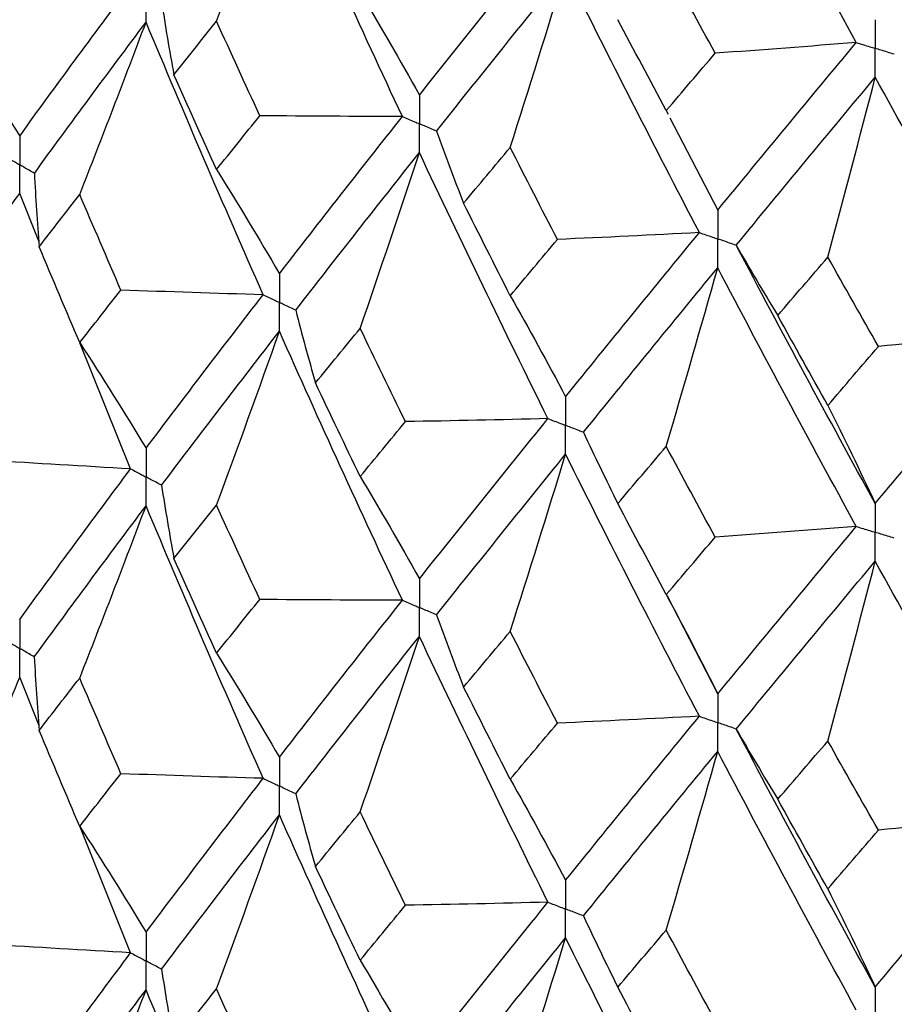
# Paper-space layout '_Trimetric' of a CAD drawing. Header units: millimetres. Extents: x -25 to 160, y -13 to 387.
# Tile 14 of 58: x -14.49 to -9.76, y 20.63 to 25.95. Entities that reach past the tile are written whole.
import ezdxf

# ---------------------------------------------------------------- set-up
doc = ezdxf.new("R2010")
doc.units = ezdxf.units.MM

psp = doc.layouts.new('_Trimetric')

# ---------------------------------------------------------------- linework, layer by layer
at = {"color": 7, "linetype": 'Continuous', "lineweight": 25}
for p, q in [((-10.9926, 25.4577), (-10.9832, 25.4395)), ((-10.9727, 25.4192), (-10.7144, 24.9199)), ((-14.3847, 24.7521), (-14.4885, 25.0096)), ((-13.8886, 23.5219), (-14.1636, 24.2037)), ((-10.7144, 22.3055), (-10.9854, 22.8331)), ((-14.3848, 22.1384), (-14.4885, 22.396)), ((-13.8886, 20.9063), (-14.1642, 21.5905))]:
    psp.add_line(p, q, dxfattribs=at)
for points in [[(-9.9655, 25.8258), (-10.2186, 26.2879), (-10.4683, 26.7532), (-10.7144, 27.2223)], [(-13.424, 25.9408), (-13.3086, 26.2538), (-13.1953, 26.5671), (-13.0843, 26.8808)], [(-12.4192, 25.426), (-12.6455, 25.9087), (-12.8673, 26.3939), (-13.0843, 26.8808)], [(-12.3274, 25.5418), (-12.0999, 25.8285), (-11.8682, 26.1176), (-11.6325, 26.4087)], [(-10.7283, 25.7679), (-10.8168, 25.9305), (-10.9049, 26.0935), (-10.9926, 26.257)], [(-12.2351, 25.3469), (-12.0065, 25.6343), (-11.7735, 25.9243), (-11.5367, 26.2163)], [(-11.8362, 25.259), (-11.7344, 25.5778), (-11.6346, 25.8969), (-11.5367, 26.2163)], [(-10.8137, 24.7989), (-11.0587, 25.2689), (-11.2998, 25.7416), (-11.5367, 26.2163)], [(-14.4885, 25.3206), (-14.2937, 25.5898), (-14.0936, 25.8618), (-13.8886, 26.1361)], [(-12.6475, 26.0958), (-12.5387, 25.9141), (-12.432, 25.7294), (-12.3274, 25.5418)], [(-13.7216, 26.0475), (-13.7014, 25.9156), (-13.6792, 25.7838), (-13.6547, 25.652)], [(-14.4093, 25.1188), (-14.2131, 25.3886), (-14.0117, 25.6612), (-13.8053, 25.9361)], [(-14.1638, 25.0048), (-14.042, 25.3148), (-13.9225, 25.6253), (-13.8053, 25.9361)], [(-13.172, 24.4629), (-13.3878, 24.9512), (-13.599, 25.4425), (-13.8053, 25.9361)], [(-13.6547, 25.652), (-13.5784, 25.748), (-13.5015, 25.8443), (-13.424, 25.9408)], [(-13.1899, 25.4302), (-13.2685, 25.6001), (-13.3466, 25.7704), (-13.424, 25.9408)], [(-10.9926, 25.4577), (-11.0802, 25.6213), (-11.1673, 25.7852), (-11.254, 25.9493)], [(-14.8647, 25.9028), (-14.7369, 25.7115), (-14.6115, 25.5174), (-14.4885, 25.3206)], [(-9.9655, 25.8258), (-10.2194, 25.8054), (-10.4737, 25.7861), (-10.7283, 25.7679)], [(-10.7144, 24.9199), (-10.4684, 25.2193), (-10.2186, 25.5214), (-9.9655, 25.8258)], [(-10.9926, 25.4577), (-10.9049, 25.5608), (-10.8168, 25.6642), (-10.7283, 25.7679)], [(-13.424, 25.1393), (-13.5015, 25.3099), (-13.5784, 25.4808), (-13.6547, 25.652)], [(-10.6146, 24.7301), (-10.3676, 25.0304), (-10.1168, 25.3334), (-9.8627, 25.6386)], [(-10.1188, 24.6664), (-10.0318, 24.9903), (-9.9464, 25.3144), (-9.8627, 25.6386)], [(-9.0898, 24.2616), (-9.3508, 24.718), (-9.6086, 25.1773), (-9.8627, 25.6386)], [(-13.424, 25.1393), (-13.3466, 25.2359), (-13.2685, 25.3329), (-13.1899, 25.4302)], [(-12.4192, 25.426), (-12.6761, 25.4263), (-12.933, 25.4277), (-13.1899, 25.4302)], [(-13.0843, 24.5763), (-12.8672, 24.8567), (-12.6454, 25.1401), (-12.4192, 25.426)], [(-12.2351, 25.3469), (-12.1883, 25.2168), (-12.1394, 25.0869), (-12.0883, 24.9572)], [(-12.9961, 24.379), (-12.7778, 24.6601), (-12.5548, 24.9441), (-12.3274, 25.2307)], [(-12.6475, 24.2811), (-12.5387, 24.5974), (-12.432, 24.9139), (-12.3274, 25.2307)], [(-11.6324, 23.7934), (-11.8682, 24.2695), (-12.1, 24.7488), (-12.3274, 25.2307)], [(-12.0883, 24.9572), (-12.0048, 25.0575), (-11.9208, 25.1581), (-11.8362, 25.259)], [(-11.5811, 24.7616), (-11.6666, 24.9271), (-11.7517, 25.0929), (-11.8362, 25.259)], [(-14.4093, 25.1188), (-14.4026, 24.9865), (-14.3938, 24.8542), (-14.3827, 24.722)], [(-13.424, 25.1393), (-13.3086, 24.9545), (-13.1953, 24.7668), (-13.0843, 24.5763)], [(-15.0576, 24.2101), (-14.8732, 24.4744), (-14.6836, 24.7403), (-14.4885, 25.0096)], [(-14.3827, 24.722), (-14.3103, 24.816), (-14.2374, 24.9102), (-14.1638, 25.0048)], [(-13.9413, 24.4881), (-14.016, 24.66), (-14.0902, 24.8322), (-14.1638, 25.0048)], [(-11.8362, 24.4575), (-11.9208, 24.6237), (-12.0048, 24.7903), (-12.0883, 24.9572)], [(-10.8137, 24.7989), (-11.0693, 24.7853), (-11.3251, 24.7729), (-11.5811, 24.7616)], [(-11.5367, 23.9118), (-11.2998, 24.2044), (-11.0586, 24.5002), (-10.8137, 24.7989)], [(-11.8362, 24.4575), (-11.7517, 24.5585), (-11.6666, 24.6599), (-11.5811, 24.7616)], [(-14.1638, 24.2041), (-14.2373, 24.3763), (-14.3103, 24.549), (-14.3827, 24.722)], [(-10.6146, 24.7301), (-10.5417, 24.6033), (-10.4667, 24.4767), (-10.3896, 24.3505)], [(-9.8627, 23.3341), (-10.1169, 23.7962), (-10.3676, 24.2618), (-10.6146, 24.7301)], [(-10.3896, 24.3505), (-10.2997, 24.4554), (-10.2095, 24.5608), (-10.1188, 24.6664)], [(-9.8454, 24.1832), (-9.9369, 24.344), (-10.0281, 24.505), (-10.1188, 24.6664)], [(-11.4405, 23.7194), (-11.2025, 24.0128), (-10.9603, 24.3094), (-10.7144, 24.6088)], [(-10.9926, 23.643), (-10.898, 23.9648), (-10.8053, 24.2867), (-10.7144, 24.6088)], [(-9.9654, 23.2105), (-10.2186, 23.6733), (-10.4684, 24.1397), (-10.7144, 24.6088)], [(-14.1638, 24.2041), (-14.0902, 24.2983), (-14.016, 24.393), (-13.9413, 24.4881)], [(-13.172, 24.4629), (-13.4285, 24.4702), (-13.685, 24.4786), (-13.9413, 24.4881)], [(-13.8053, 23.6328), (-13.5991, 23.9069), (-13.388, 24.1831), (-13.172, 24.4629)], [(-11.8362, 24.4575), (-11.7344, 24.2785), (-11.6346, 24.0966), (-11.5367, 23.9118)], [(-12.9961, 24.379), (-12.9626, 24.2478), (-12.9269, 24.1168), (-12.8891, 23.9859)], [(-10.1188, 23.8648), (-10.2095, 24.0263), (-10.2997, 24.1882), (-10.3896, 24.3505)], [(-13.7215, 23.4333), (-13.5139, 23.7082), (-13.3015, 23.9849), (-13.0843, 24.2654)], [(-13.424, 23.3253), (-13.3085, 23.6383), (-13.1953, 23.9517), (-13.0843, 24.2654)], [(-12.4192, 22.8118), (-12.6454, 23.2937), (-12.8671, 23.7776), (-13.0843, 24.2654)], [(-12.8891, 23.9859), (-12.8091, 24.084), (-12.7286, 24.1824), (-12.6475, 24.2811)], [(-12.4026, 23.777), (-12.4847, 23.9447), (-12.5664, 24.1127), (-12.6475, 24.2811)], [(-9.8627, 23.3341), (-9.6085, 23.64), (-9.3507, 23.9494), (-9.0898, 24.2616)], [(-9.0898, 24.2616), (-9.3412, 24.2344), (-9.5931, 24.2083), (-9.8454, 24.1832)], [(-14.1638, 24.2041), (-14.042, 24.0164), (-13.9225, 23.826), (-13.8053, 23.6328)], [(-10.1188, 23.8648), (-10.0281, 23.9706), (-9.9369, 24.0767), (-9.8454, 24.1832)], [(-12.6475, 23.4804), (-12.7285, 23.6485), (-12.8091, 23.817), (-12.8891, 23.9859)], [(-10.1188, 23.8648), (-10.0317, 23.691), (-9.9464, 23.5141), (-9.8627, 23.3341)], [(-11.6324, 23.7934), (-11.889, 23.7868), (-12.1458, 23.7813), (-12.4026, 23.777)], [(-12.3274, 22.9274), (-12.1, 23.2133), (-11.8684, 23.5014), (-11.6324, 23.7934)], [(-12.6475, 23.4804), (-12.5664, 23.5788), (-12.4848, 23.6777), (-12.4026, 23.777)], [(-11.4405, 23.7194), (-11.3806, 23.5908), (-11.3185, 23.4623), (-11.2543, 23.3342)], [(-11.2543, 23.3342), (-11.1675, 23.4368), (-11.0803, 23.5397), (-10.9926, 23.643)], [(-10.728, 23.1527), (-10.8167, 23.3157), (-10.9049, 23.4792), (-10.9926, 23.643)], [(-12.2351, 22.7327), (-12.0065, 23.0193), (-11.7738, 23.3081), (-11.5367, 23.6008)], [(-11.8362, 22.6435), (-11.7344, 22.9624), (-11.6346, 23.2815), (-11.5367, 23.6008)], [(-10.8138, 22.1847), (-11.0587, 22.6538), (-11.2996, 23.1253), (-11.5367, 23.6008)], [(-13.8886, 23.5219), (-14.1442, 23.536), (-14.3994, 23.5513), (-14.6545, 23.5677)], [(-14.4885, 22.7071), (-14.2936, 22.9767), (-14.0935, 23.2484), (-13.8886, 23.5219)], [(-12.6475, 23.4804), (-12.5387, 23.2989), (-12.432, 23.1147), (-12.3274, 22.9274)], [(-13.7215, 23.4333), (-13.7013, 23.3014), (-13.679, 23.1695), (-13.6544, 23.0376)], [(-14.4094, 22.5052), (-14.213, 22.7754), (-14.0116, 23.0479), (-13.8053, 23.3221)], [(-14.1638, 22.3913), (-14.042, 22.7012), (-13.9225, 23.0114), (-13.8053, 23.3221)], [(-13.1719, 21.8494), (-13.3879, 22.3381), (-13.5991, 22.8293), (-13.8053, 23.3221)], [(-13.6544, 23.0376), (-13.5782, 23.1332), (-13.5014, 23.229), (-13.424, 23.3253)], [(-13.1902, 22.8161), (-13.2687, 22.9855), (-13.3466, 23.1552), (-13.424, 23.3253)], [(-10.9926, 22.8423), (-11.0803, 23.0058), (-11.1675, 23.1698), (-11.2543, 23.3342)], [(-9.9654, 23.2105), (-10.2193, 23.1901), (-10.4735, 23.1708), (-10.728, 23.1527)], [(-10.7144, 22.3055), (-10.4685, 22.6041), (-10.2188, 22.9052), (-9.9654, 23.2105)], [(-10.9926, 22.8423), (-10.9049, 22.9453), (-10.8167, 23.0488), (-10.728, 23.1527)], [(-13.424, 22.5258), (-13.5014, 22.6962), (-13.5782, 22.8668), (-13.6544, 23.0376)], [(-10.6146, 22.1159), (-10.3676, 22.4154), (-10.117, 22.7172), (-9.8627, 23.0232)], [(-10.1188, 22.0509), (-10.0317, 22.3748), (-9.9463, 22.6989), (-9.8627, 23.0232)], [(-9.0898, 21.6474), (-9.3508, 22.103), (-9.6083, 22.5609), (-9.8627, 23.0232)], [(-10.9926, 22.8423), (-10.898, 22.6663), (-10.8053, 22.4875), (-10.7144, 22.3055)], [(-13.424, 22.5258), (-13.3466, 22.6223), (-13.2687, 22.7191), (-13.1902, 22.8161)], [(-12.4192, 22.8118), (-12.6762, 22.8121), (-12.9332, 22.8135), (-13.1902, 22.8161)], [(-13.0843, 21.9629), (-12.8671, 22.2435), (-12.6453, 22.5267), (-12.4192, 22.8118)], [(-12.2351, 22.7327), (-12.1882, 22.6025), (-12.1392, 22.4726), (-12.0881, 22.3428)], [(-12.9961, 21.7655), (-12.7777, 22.0469), (-12.5547, 22.3308), (-12.3274, 22.6167)], [(-12.6475, 21.6676), (-12.5387, 21.9837), (-12.432, 22.3001), (-12.3274, 22.6167)], [(-11.6324, 21.1799), (-11.8683, 21.6564), (-12.1001, 22.1356), (-12.3274, 22.6167)], [(-12.0881, 22.3428), (-12.0046, 22.4427), (-11.9207, 22.5428), (-11.8362, 22.6435)], [(-11.5814, 22.1474), (-11.6668, 22.3124), (-11.7518, 22.4777), (-11.8362, 22.6435)], [(-13.424, 22.5258), (-13.3085, 22.341), (-13.1953, 22.1534), (-13.0843, 21.9629)], [(-14.4094, 22.5052), (-14.4027, 22.3729), (-14.3938, 22.2407), (-14.3828, 22.1085)], [(-14.8647, 21.4746), (-14.7369, 21.7812), (-14.6115, 22.0884), (-14.4885, 22.396)], [(-14.3828, 22.1085), (-14.3104, 22.2025), (-14.2374, 22.2968), (-14.1638, 22.3913)], [(-13.9411, 21.8744), (-14.016, 22.0465), (-14.0902, 22.2188), (-14.1638, 22.3913)], [(-11.8362, 21.844), (-11.9207, 22.01), (-12.0046, 22.1763), (-12.0881, 22.3428)], [(-11.8362, 21.844), (-11.7518, 21.9448), (-11.6668, 22.046), (-11.5814, 22.1474)], [(-10.8138, 22.1847), (-11.0694, 22.1712), (-11.3253, 22.1588), (-11.5814, 22.1474)], [(-11.5367, 21.2983), (-11.2997, 21.5912), (-11.0586, 21.8869), (-10.8138, 22.1847)], [(-14.1638, 21.5897), (-14.2374, 21.7623), (-14.3104, 21.9352), (-14.3828, 22.1085)], [(-10.6146, 22.1159), (-10.5415, 21.989), (-10.4664, 21.8624), (-10.3892, 21.7361)], [(-9.8627, 20.7207), (-10.117, 21.1832), (-10.3677, 21.6485), (-10.6146, 22.1159)], [(-10.3892, 21.7361), (-10.2995, 21.8406), (-10.2094, 21.9455), (-10.1188, 22.0509)], [(-9.8457, 21.5691), (-9.9371, 21.7293), (-10.0282, 21.8898), (-10.1188, 22.0509)], [(-11.4405, 21.1059), (-11.2024, 21.3996), (-10.9602, 21.6961), (-10.7144, 21.9948)], [(-10.9926, 21.0295), (-10.898, 21.3511), (-10.8053, 21.6728), (-10.7144, 21.9948)], [(-9.9654, 20.5969), (-10.2188, 21.0602), (-10.4685, 21.5264), (-10.7144, 21.9948)], [(-14.1638, 21.5897), (-14.0902, 21.6843), (-14.016, 21.7792), (-13.9411, 21.8744)], [(-13.1719, 21.8494), (-13.4285, 21.8566), (-13.6849, 21.865), (-13.9411, 21.8744)], [(-13.8053, 21.0174), (-13.5991, 21.2919), (-13.3878, 21.5694), (-13.1719, 21.8494)], [(-11.8362, 21.844), (-11.7344, 21.6651), (-11.6346, 21.4832), (-11.5367, 21.2983)], [(-12.9961, 21.7655), (-12.9627, 21.6343), (-12.927, 21.5032), (-12.8892, 21.3724)], [(-10.1188, 21.2514), (-10.2094, 21.4126), (-10.2995, 21.5742), (-10.3892, 21.7361)], [(-12.8892, 21.3724), (-12.8092, 21.4705), (-12.7286, 21.5689), (-12.6475, 21.6676)], [(-12.4025, 21.1634), (-12.4847, 21.3311), (-12.5663, 21.4992), (-12.6475, 21.6676)], [(-13.7215, 20.8178), (-13.514, 21.0929), (-13.3015, 21.3711), (-13.0843, 21.6517)], [(-13.424, 20.711), (-13.3085, 21.0242), (-13.1953, 21.3378), (-13.0843, 21.6517)], [(-12.4192, 20.1962), (-12.6453, 20.6784), (-12.8671, 21.1638), (-13.0843, 21.6517)], [(-9.8627, 20.7207), (-9.6084, 21.0269), (-9.3506, 21.336), (-9.0898, 21.6474)], [(-9.0898, 21.6474), (-9.3413, 21.6202), (-9.5933, 21.5941), (-9.8457, 21.5691)], [(-14.1638, 21.5897), (-14.042, 21.4017), (-13.9225, 21.2109), (-13.8053, 21.0174)], [(-10.1188, 21.2514), (-10.0282, 21.357), (-9.9371, 21.4629), (-9.8457, 21.5691)], [(-12.6475, 20.866), (-12.7286, 21.0344), (-12.8092, 21.2032), (-12.8892, 21.3724)], [(-10.1188, 21.2514), (-10.0317, 21.0775), (-9.9464, 20.9006), (-9.8627, 20.7207)], [(-11.6324, 21.1799), (-11.889, 21.1732), (-12.1457, 21.1677), (-12.4025, 21.1634)], [(-12.3274, 20.312), (-12.1001, 20.5983), (-11.8683, 20.8877), (-11.6324, 21.1799)], [(-12.6475, 20.866), (-12.5663, 20.9647), (-12.4847, 21.0639), (-12.4025, 21.1634)], [(-11.4405, 21.1059), (-11.3806, 20.9772), (-11.3186, 20.8488), (-11.2544, 20.7207)], [(-11.2544, 20.7207), (-11.1676, 20.8233), (-11.0803, 20.9263), (-10.9926, 21.0295)], [(-10.7279, 20.539), (-10.8166, 20.7022), (-10.9048, 20.8657), (-10.9926, 21.0295)], [(-12.2351, 20.1172), (-12.0066, 20.4041), (-11.7737, 20.6942), (-11.5367, 20.9872)], [(-11.8362, 20.0292), (-11.7344, 20.3483), (-11.6346, 20.6676), (-11.5367, 20.9872)], [(-10.8138, 19.5691), (-11.0586, 20.0385), (-11.2997, 20.5115), (-11.5367, 20.9872)], [(-13.8886, 20.9063), (-14.1441, 20.9205), (-14.3994, 20.9358), (-14.6543, 20.9522)], [(-14.4885, 20.093), (-14.2936, 20.362), (-14.0937, 20.6324), (-13.8886, 20.9063)], [(-12.6475, 20.866), (-12.5387, 20.6842), (-12.432, 20.4995), (-12.3274, 20.312)], [(-13.7215, 20.8178), (-13.7014, 20.6859), (-13.6791, 20.554), (-13.6546, 20.4223)], [(-14.4093, 19.8913), (-14.213, 20.1609), (-14.0117, 20.4319), (-13.8053, 20.7065)], [(-14.1638, 19.7761), (-14.0419, 20.0858), (-13.9224, 20.3959), (-13.8053, 20.7065)], [(-13.172, 19.2355), (-13.3879, 19.7236), (-13.599, 20.2132), (-13.8053, 20.7065)], [(-13.6546, 20.4223), (-13.5783, 20.5182), (-13.5015, 20.6145), (-13.424, 20.711)], [(-13.19, 20.2006), (-13.2686, 20.3704), (-13.3466, 20.5405), (-13.424, 20.711)], [(-10.9926, 20.2279), (-11.0803, 20.3918), (-11.1676, 20.556), (-11.2544, 20.7207)]]:
    psp.add_open_spline(points, degree=3, dxfattribs=at)
for points, knots in [([(-13.8053, 25.9361), (-13.8053, 25.9781), (-13.8052, 26.02), (-13.8052, 26.062), (-13.8052, 26.0719), (-13.8052, 26.0818), (-13.8052, 26.0917)], [0, 0, 0, 0, 0.0001467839, 0.0001467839, 0.0001467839, 0.0001814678, 0.0001814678, 0.0001814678, 0.0001814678]), ([(-9.8627, 25.9493), (-9.8626, 25.9074), (-9.8626, 25.8656), (-9.8626, 25.8238), (-9.8626, 25.8139), (-9.8626, 25.804), (-9.8626, 25.794)], [0, 0, 0, 0, 0.000146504, 0.000146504, 0.000146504, 0.0001811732, 0.0001811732, 0.0001811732, 0.0001811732]), ([(-9.9655, 25.8258), (-9.9411, 25.8182), (-9.9168, 25.8107), (-9.8924, 25.8032), (-9.8824, 25.8001), (-9.8725, 25.7971), (-9.8626, 25.794)], [0, 0, 0, 0, 0.0000852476, 0.0000852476, 0.0000852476, 0.0001199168, 0.0001199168, 0.0001199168, 0.0001199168]), ([(-9.8627, 25.6386), (-9.8626, 25.6806), (-9.8626, 25.7224), (-9.8626, 25.7643), (-9.8626, 25.7742), (-9.8626, 25.7841), (-9.8626, 25.794)], [0, 0, 0, 0, 0.0001465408, 0.0001465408, 0.0001465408, 0.0001812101, 0.0001812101, 0.0001812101, 0.0001812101]), ([(-9.7595, 25.7625), (-9.784, 25.7699), (-9.8084, 25.7774), (-9.8328, 25.7849), (-9.8427, 25.788), (-9.8527, 25.791), (-9.8626, 25.794)], [0, 0, 0, 0, 0.0000852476, 0.0000852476, 0.0000852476, 0.0001199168, 0.0001199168, 0.0001199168, 0.0001199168]), ([(-12.3274, 25.5418), (-12.3273, 25.4999), (-12.3273, 25.458), (-12.3273, 25.4161), (-12.3273, 25.4062), (-12.3273, 25.3963), (-12.3273, 25.3864)], [0, 0, 0, 0, 0.0001467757, 0.0001467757, 0.0001467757, 0.0001814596, 0.0001814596, 0.0001814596, 0.0001814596]), ([(-12.4192, 25.426), (-12.3975, 25.4166), (-12.3757, 25.4072), (-12.3539, 25.3978), (-12.345, 25.394), (-12.3362, 25.3902), (-12.3273, 25.3864)], [0, 0, 0, 0, 0.0000851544, 0.0000851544, 0.0000851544, 0.0001198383, 0.0001198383, 0.0001198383, 0.0001198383]), ([(-12.3274, 25.2307), (-12.3273, 25.2727), (-12.3273, 25.3147), (-12.3273, 25.3566), (-12.3273, 25.3665), (-12.3273, 25.3764), (-12.3273, 25.3864)], [0, 0, 0, 0, 0.0001467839, 0.0001467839, 0.0001467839, 0.0001814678, 0.0001814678, 0.0001814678, 0.0001814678]), ([(-12.2351, 25.3469), (-12.257, 25.3562), (-12.2788, 25.3656), (-12.3006, 25.3749), (-12.3095, 25.3787), (-12.3184, 25.3825), (-12.3273, 25.3864)], [0, 0, 0, 0, 0.0000851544, 0.0000851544, 0.0000851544, 0.0001198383, 0.0001198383, 0.0001198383, 0.0001198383]), ([(-14.4885, 25.3206), (-14.4885, 25.2787), (-14.4884, 25.2368), (-14.4884, 25.1949), (-14.4884, 25.185), (-14.4884, 25.1751), (-14.4884, 25.1651)], [0, 0, 0, 0, 0.0001467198, 0.0001467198, 0.0001467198, 0.0001813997, 0.0001813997, 0.0001813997, 0.0001813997]), ([(-14.5672, 25.2117), (-14.5486, 25.2006), (-14.5299, 25.1896), (-14.5112, 25.1786), (-14.5036, 25.1741), (-14.496, 25.1696), (-14.4884, 25.1651)], [0, 0, 0, 0, 0.0000851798, 0.0000851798, 0.0000851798, 0.0001198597, 0.0001198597, 0.0001198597, 0.0001198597]), ([(-14.4885, 25.0096), (-14.4885, 25.0516), (-14.4884, 25.0935), (-14.4884, 25.1354), (-14.4884, 25.1453), (-14.4884, 25.1552), (-14.4884, 25.1651)], [0, 0, 0, 0, 0.0001466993, 0.0001466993, 0.0001466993, 0.0001813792, 0.0001813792, 0.0001813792, 0.0001813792]), ([(-14.4093, 25.1188), (-14.4281, 25.1297), (-14.4469, 25.1407), (-14.4656, 25.1517), (-14.4732, 25.1562), (-14.4808, 25.1607), (-14.4884, 25.1651)], [0, 0, 0, 0, 0.0000851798, 0.0000851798, 0.0000851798, 0.0001198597, 0.0001198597, 0.0001198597, 0.0001198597]), ([(-10.7144, 24.9199), (-10.7143, 24.878), (-10.7143, 24.8361), (-10.7143, 24.7941), (-10.7143, 24.7842), (-10.7143, 24.7743), (-10.7143, 24.7644)], [0, 0, 0, 0, 0.0001467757, 0.0001467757, 0.0001467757, 0.0001814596, 0.0001814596, 0.0001814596, 0.0001814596]), ([(-10.8137, 24.7989), (-10.7902, 24.7907), (-10.7666, 24.7825), (-10.7431, 24.7744), (-10.7335, 24.7711), (-10.7239, 24.7677), (-10.7143, 24.7644)], [0, 0, 0, 0, 0.0000851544, 0.0000851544, 0.0000851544, 0.0001198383, 0.0001198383, 0.0001198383, 0.0001198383]), ([(-10.7144, 24.6088), (-10.7143, 24.6508), (-10.7143, 24.6927), (-10.7143, 24.7347), (-10.7143, 24.7446), (-10.7143, 24.7545), (-10.7143, 24.7644)], [0, 0, 0, 0, 0.0001467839, 0.0001467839, 0.0001467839, 0.0001814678, 0.0001814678, 0.0001814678, 0.0001814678]), ([(-10.6146, 24.7301), (-10.6382, 24.7382), (-10.6619, 24.7464), (-10.6854, 24.7545), (-10.6951, 24.7578), (-10.7047, 24.7611), (-10.7143, 24.7644)], [0, 0, 0, 0, 0.0000851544, 0.0000851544, 0.0000851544, 0.0001198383, 0.0001198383, 0.0001198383, 0.0001198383]), ([(-13.0843, 24.5763), (-13.0842, 24.5344), (-13.0842, 24.4925), (-13.0842, 24.4506), (-13.0842, 24.4407), (-13.0842, 24.4308), (-13.0842, 24.4209)], [0, 0, 0, 0, 0.0001467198, 0.0001467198, 0.0001467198, 0.0001813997, 0.0001813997, 0.0001813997, 0.0001813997]), ([(-13.172, 24.4629), (-13.1512, 24.453), (-13.1304, 24.443), (-13.1096, 24.4331), (-13.1011, 24.429), (-13.0927, 24.425), (-13.0842, 24.4209)], [0, 0, 0, 0, 0.0000851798, 0.0000851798, 0.0000851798, 0.0001198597, 0.0001198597, 0.0001198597, 0.0001198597]), ([(-13.0843, 24.2654), (-13.0842, 24.3073), (-13.0842, 24.3493), (-13.0842, 24.3912), (-13.0842, 24.4011), (-13.0842, 24.411), (-13.0842, 24.4209)], [0, 0, 0, 0, 0.0001466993, 0.0001466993, 0.0001466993, 0.0001813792, 0.0001813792, 0.0001813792, 0.0001813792]), ([(-12.9961, 24.379), (-13.017, 24.3889), (-13.0379, 24.3988), (-13.0587, 24.4088), (-13.0672, 24.4128), (-13.0757, 24.4169), (-13.0842, 24.4209)], [0, 0, 0, 0, 0.0000851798, 0.0000851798, 0.0000851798, 0.0001198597, 0.0001198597, 0.0001198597, 0.0001198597]), ([(-11.5367, 23.9118), (-11.5366, 23.8699), (-11.5366, 23.828), (-11.5366, 23.7861), (-11.5366, 23.7762), (-11.5366, 23.7663), (-11.5366, 23.7563)], [0, 0, 0, 0, 0.0001467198, 0.0001467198, 0.0001467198, 0.0001813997, 0.0001813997, 0.0001813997, 0.0001813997]), ([(-11.6324, 23.7934), (-11.6097, 23.7846), (-11.5871, 23.7758), (-11.5643, 23.7671), (-11.5551, 23.7635), (-11.5458, 23.7599), (-11.5366, 23.7563)], [0, 0, 0, 0, 0.0000851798, 0.0000851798, 0.0000851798, 0.0001198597, 0.0001198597, 0.0001198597, 0.0001198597]), ([(-11.5367, 23.6008), (-11.5366, 23.6428), (-11.5366, 23.6847), (-11.5366, 23.7266), (-11.5366, 23.7365), (-11.5366, 23.7464), (-11.5366, 23.7563)], [0, 0, 0, 0, 0.0001466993, 0.0001466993, 0.0001466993, 0.0001813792, 0.0001813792, 0.0001813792, 0.0001813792]), ([(-11.4405, 23.7194), (-11.4633, 23.7282), (-11.4861, 23.7369), (-11.5088, 23.7456), (-11.5181, 23.7492), (-11.5273, 23.7528), (-11.5366, 23.7563)], [0, 0, 0, 0, 0.0000851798, 0.0000851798, 0.0000851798, 0.0001198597, 0.0001198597, 0.0001198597, 0.0001198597]), ([(-13.8053, 23.6328), (-13.8053, 23.591), (-13.8052, 23.5491), (-13.8052, 23.5073), (-13.8052, 23.4973), (-13.8052, 23.4874), (-13.8052, 23.4775)], [0, 0, 0, 0, 0.0001465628, 0.0001465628, 0.0001465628, 0.0001812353, 0.0001812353, 0.0001812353, 0.0001812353]), ([(-13.8886, 23.5219), (-13.8689, 23.5114), (-13.8491, 23.5008), (-13.8294, 23.4903), (-13.8213, 23.4861), (-13.8133, 23.4818), (-13.8052, 23.4775)], [0, 0, 0, 0, 0.000085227, 0.000085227, 0.000085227, 0.0001198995, 0.0001198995, 0.0001198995, 0.0001198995]), ([(-13.8053, 23.3221), (-13.8053, 23.364), (-13.8052, 23.4059), (-13.8052, 23.4478), (-13.8052, 23.4577), (-13.8052, 23.4676), (-13.8052, 23.4775)], [0, 0, 0, 0, 0.0001465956, 0.0001465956, 0.0001465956, 0.0001812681, 0.0001812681, 0.0001812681, 0.0001812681]), ([(-13.7215, 23.4333), (-13.7414, 23.4438), (-13.7612, 23.4542), (-13.781, 23.4647), (-13.7891, 23.469), (-13.7972, 23.4733), (-13.8052, 23.4775)], [0, 0, 0, 0, 0.000085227, 0.000085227, 0.000085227, 0.0001198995, 0.0001198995, 0.0001198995, 0.0001198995]), ([(-9.8627, 23.3341), (-9.8626, 23.2923), (-9.8626, 23.2504), (-9.8626, 23.2085), (-9.8626, 23.1986), (-9.8626, 23.1886), (-9.8626, 23.1787)], [0, 0, 0, 0, 0.0001467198, 0.0001467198, 0.0001467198, 0.0001813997, 0.0001813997, 0.0001813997, 0.0001813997]), ([(-9.9654, 23.2105), (-9.9411, 23.2029), (-9.9167, 23.1954), (-9.8924, 23.1879), (-9.8824, 23.1848), (-9.8725, 23.1818), (-9.8626, 23.1787)], [0, 0, 0, 0, 0.0000851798, 0.0000851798, 0.0000851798, 0.0001198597, 0.0001198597, 0.0001198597, 0.0001198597]), ([(-9.8627, 23.0232), (-9.8626, 23.0651), (-9.8626, 23.1071), (-9.8626, 23.149), (-9.8626, 23.1589), (-9.8626, 23.1688), (-9.8626, 23.1787)], [0, 0, 0, 0, 0.0001466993, 0.0001466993, 0.0001466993, 0.0001813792, 0.0001813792, 0.0001813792, 0.0001813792]), ([(-9.7596, 23.1472), (-9.784, 23.1546), (-9.8084, 23.1621), (-9.8328, 23.1696), (-9.8427, 23.1726), (-9.8527, 23.1757), (-9.8626, 23.1787)], [0, 0, 0, 0, 0.0000851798, 0.0000851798, 0.0000851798, 0.0001198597, 0.0001198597, 0.0001198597, 0.0001198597]), ([(-12.3274, 22.9274), (-12.3273, 22.8856), (-12.3273, 22.8438), (-12.3273, 22.8019), (-12.3273, 22.792), (-12.3273, 22.7821), (-12.3273, 22.7722)], [0, 0, 0, 0, 0.0001465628, 0.0001465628, 0.0001465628, 0.0001812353, 0.0001812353, 0.0001812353, 0.0001812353]), ([(-12.4192, 22.8118), (-12.3975, 22.8024), (-12.3757, 22.793), (-12.3539, 22.7836), (-12.345, 22.7798), (-12.3362, 22.776), (-12.3273, 22.7722)], [0, 0, 0, 0, 0.000085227, 0.000085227, 0.000085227, 0.0001198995, 0.0001198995, 0.0001198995, 0.0001198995]), ([(-12.3274, 22.6167), (-12.3273, 22.6586), (-12.3273, 22.7005), (-12.3273, 22.7424), (-12.3273, 22.7524), (-12.3273, 22.7623), (-12.3273, 22.7722)], [0, 0, 0, 0, 0.0001465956, 0.0001465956, 0.0001465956, 0.0001812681, 0.0001812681, 0.0001812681, 0.0001812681]), ([(-12.2351, 22.7327), (-12.2569, 22.742), (-12.2788, 22.7514), (-12.3006, 22.7607), (-12.3095, 22.7645), (-12.3184, 22.7684), (-12.3273, 22.7722)], [0, 0, 0, 0, 0.000085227, 0.000085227, 0.000085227, 0.0001198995, 0.0001198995, 0.0001198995, 0.0001198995]), ([(-14.4885, 22.7071), (-14.4885, 22.6652), (-14.4884, 22.6233), (-14.4884, 22.5813), (-14.4884, 22.5714), (-14.4884, 22.5615), (-14.4884, 22.5516)], [0, 0, 0, 0, 0.0001467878, 0.0001467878, 0.0001467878, 0.0001814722, 0.0001814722, 0.0001814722, 0.0001814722]), ([(-14.5672, 22.5981), (-14.5486, 22.5871), (-14.5299, 22.5761), (-14.5112, 22.5651), (-14.5036, 22.5606), (-14.496, 22.5561), (-14.4884, 22.5516)], [0, 0, 0, 0, 0.0000851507, 0.0000851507, 0.0000851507, 0.0001198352, 0.0001198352, 0.0001198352, 0.0001198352]), ([(-14.4885, 22.396), (-14.4885, 22.438), (-14.4884, 22.4799), (-14.4884, 22.5219), (-14.4884, 22.5318), (-14.4884, 22.5417), (-14.4884, 22.5516)], [0, 0, 0, 0, 0.0001467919, 0.0001467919, 0.0001467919, 0.0001814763, 0.0001814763, 0.0001814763, 0.0001814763]), ([(-14.4094, 22.5052), (-14.4281, 22.5162), (-14.4469, 22.5272), (-14.4656, 22.5382), (-14.4732, 22.5427), (-14.4808, 22.5471), (-14.4884, 22.5516)], [0, 0, 0, 0, 0.0000851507, 0.0000851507, 0.0000851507, 0.0001198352, 0.0001198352, 0.0001198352, 0.0001198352]), ([(-10.7144, 22.3055), (-10.7143, 22.2637), (-10.7143, 22.2218), (-10.7143, 22.1799), (-10.7143, 22.17), (-10.7143, 22.1601), (-10.7143, 22.1502)], [0, 0, 0, 0, 0.0001465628, 0.0001465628, 0.0001465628, 0.0001812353, 0.0001812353, 0.0001812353, 0.0001812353]), ([(-10.8138, 22.1847), (-10.7902, 22.1765), (-10.7667, 22.1683), (-10.7431, 22.1602), (-10.7335, 22.1569), (-10.7239, 22.1535), (-10.7143, 22.1502)], [0, 0, 0, 0, 0.000085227, 0.000085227, 0.000085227, 0.0001198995, 0.0001198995, 0.0001198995, 0.0001198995]), ([(-10.7144, 21.9948), (-10.7143, 22.0367), (-10.7143, 22.0786), (-10.7143, 22.1205), (-10.7143, 22.1304), (-10.7143, 22.1403), (-10.7143, 22.1502)], [0, 0, 0, 0, 0.0001465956, 0.0001465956, 0.0001465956, 0.0001812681, 0.0001812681, 0.0001812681, 0.0001812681]), ([(-10.6146, 22.1159), (-10.6382, 22.124), (-10.6618, 22.1322), (-10.6855, 22.1403), (-10.6951, 22.1436), (-10.7047, 22.1469), (-10.7143, 22.1502)], [0, 0, 0, 0, 0.000085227, 0.000085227, 0.000085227, 0.0001198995, 0.0001198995, 0.0001198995, 0.0001198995]), ([(-13.0843, 21.9629), (-13.0842, 21.921), (-13.0842, 21.879), (-13.0842, 21.8371), (-13.0842, 21.8272), (-13.0842, 21.8173), (-13.0842, 21.8074)], [0, 0, 0, 0, 0.0001467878, 0.0001467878, 0.0001467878, 0.0001814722, 0.0001814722, 0.0001814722, 0.0001814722]), ([(-13.1719, 21.8494), (-13.1512, 21.8394), (-13.1304, 21.8295), (-13.1096, 21.8195), (-13.1011, 21.8155), (-13.0927, 21.8114), (-13.0842, 21.8074)], [0, 0, 0, 0, 0.0000851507, 0.0000851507, 0.0000851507, 0.0001198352, 0.0001198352, 0.0001198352, 0.0001198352]), ([(-13.0843, 21.6517), (-13.0842, 21.6937), (-13.0842, 21.7357), (-13.0842, 21.7776), (-13.0842, 21.7876), (-13.0842, 21.7975), (-13.0842, 21.8074)], [0, 0, 0, 0, 0.0001467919, 0.0001467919, 0.0001467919, 0.0001814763, 0.0001814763, 0.0001814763, 0.0001814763]), ([(-12.9961, 21.7655), (-13.017, 21.7754), (-13.0379, 21.7853), (-13.0587, 21.7952), (-13.0672, 21.7993), (-13.0757, 21.8033), (-13.0842, 21.8074)], [0, 0, 0, 0, 0.0000851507, 0.0000851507, 0.0000851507, 0.0001198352, 0.0001198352, 0.0001198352, 0.0001198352]), ([(-11.5367, 21.2983), (-11.5366, 21.2564), (-11.5366, 21.2145), (-11.5366, 21.1725), (-11.5366, 21.1626), (-11.5366, 21.1527), (-11.5366, 21.1428)], [0, 0, 0, 0, 0.0001467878, 0.0001467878, 0.0001467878, 0.0001814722, 0.0001814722, 0.0001814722, 0.0001814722]), ([(-11.6324, 21.1799), (-11.6097, 21.1711), (-11.587, 21.1623), (-11.5643, 21.1535), (-11.5551, 21.1499), (-11.5458, 21.1464), (-11.5366, 21.1428)], [0, 0, 0, 0, 0.0000851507, 0.0000851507, 0.0000851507, 0.0001198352, 0.0001198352, 0.0001198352, 0.0001198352]), ([(-11.5367, 20.9872), (-11.5366, 21.0292), (-11.5366, 21.0711), (-11.5366, 21.1131), (-11.5366, 21.123), (-11.5366, 21.1329), (-11.5366, 21.1428)], [0, 0, 0, 0, 0.0001467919, 0.0001467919, 0.0001467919, 0.0001814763, 0.0001814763, 0.0001814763, 0.0001814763]), ([(-11.4405, 21.1059), (-11.4633, 21.1146), (-11.4861, 21.1234), (-11.5088, 21.1321), (-11.5181, 21.1357), (-11.5273, 21.1392), (-11.5366, 21.1428)], [0, 0, 0, 0, 0.0000851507, 0.0000851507, 0.0000851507, 0.0001198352, 0.0001198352, 0.0001198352, 0.0001198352]), ([(-13.8053, 21.0174), (-13.8053, 20.9755), (-13.8052, 20.9336), (-13.8052, 20.8917), (-13.8052, 20.8818), (-13.8052, 20.8719), (-13.8052, 20.862)], [0, 0, 0, 0, 0.0001466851, 0.0001466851, 0.0001466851, 0.0001813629, 0.0001813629, 0.0001813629, 0.0001813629]), ([(-13.8886, 20.9063), (-13.8689, 20.8958), (-13.8491, 20.8853), (-13.8294, 20.8748), (-13.8213, 20.8705), (-13.8133, 20.8663), (-13.8052, 20.862)], [0, 0, 0, 0, 0.0000851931, 0.0000851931, 0.0000851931, 0.0001198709, 0.0001198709, 0.0001198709, 0.0001198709]), ([(-13.8053, 20.7065), (-13.8053, 20.7484), (-13.8052, 20.7904), (-13.8052, 20.8323), (-13.8052, 20.8422), (-13.8052, 20.8521), (-13.8052, 20.862)], [0, 0, 0, 0, 0.0001466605, 0.0001466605, 0.0001466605, 0.0001813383, 0.0001813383, 0.0001813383, 0.0001813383]), ([(-13.7215, 20.8178), (-13.7414, 20.8283), (-13.7612, 20.8387), (-13.781, 20.8492), (-13.7891, 20.8535), (-13.7972, 20.8577), (-13.8052, 20.862)], [0, 0, 0, 0, 0.0000851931, 0.0000851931, 0.0000851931, 0.0001198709, 0.0001198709, 0.0001198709, 0.0001198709]), ([(-9.8627, 20.7207), (-9.8626, 20.6788), (-9.8626, 20.6369), (-9.8626, 20.5949), (-9.8626, 20.585), (-9.8626, 20.5751), (-9.8626, 20.5652)], [0, 0, 0, 0, 0.0001467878, 0.0001467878, 0.0001467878, 0.0001814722, 0.0001814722, 0.0001814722, 0.0001814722])]:
    psp.add_open_spline(points, degree=3, knots=knots, dxfattribs=at)

doc.saveas('drawing.dxf')
